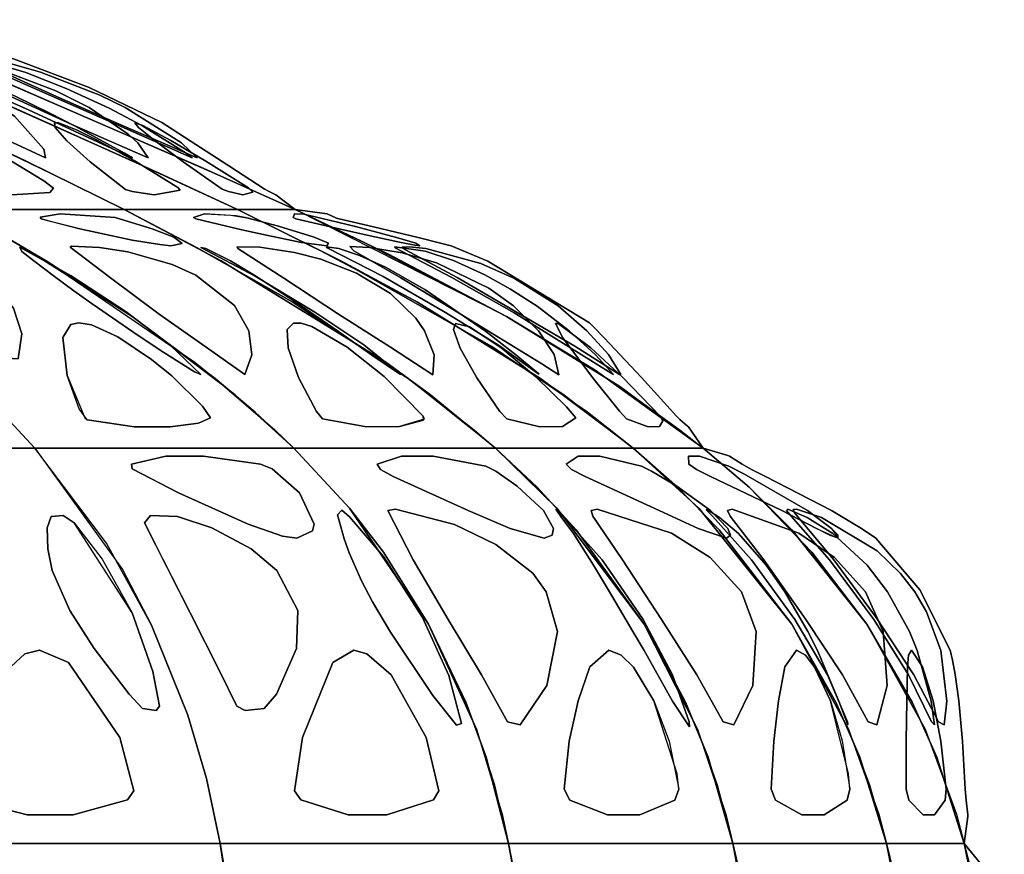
# Model space of a CAD drawing. Header units: centimetres. Extents: x -23.7 to 23.7, y -29.6 to 29.6.
# Tile 32 of 32: x 14.4 to 23.2, y 16.5 to 24. Entities that reach past the tile are written whole.
import ezdxf

# ---------------------------------------------------------------- set-up
doc = ezdxf.new("R2010")
doc.units = ezdxf.units.CM
doc.layers.get('0').update_dxf_attribs({"true_color": 0x5890e1})

msp = doc.modelspace()

# ---------------------------------------------------------------- linework, layer by layer
at = {"color": 121, "true_color": 0xa6e5e5}
for points in [[(14.9901, 22.2807, 0), (14.251, 22.2807, 0), (13.8815, 22.2807, 0), (11.3023, 23.6544, 0), (10.7077, 23.9732, 0), (10.9928, 23.9732, 0), (11.5631, 23.9732, 0), (11.8483, 23.9732, 0), (12.5061, 23.6544, 0), (13.826, 23.0276, 0), (14.7043, 22.6056, 0), (15.3597, 22.2807, 0)], [(14.7043, 22.6056, 0), (13.826, 23.0276, 0), (12.5061, 23.6544, 0), (11.8483, 23.9732, 0), (11.5631, 23.9732, 0), (10.9928, 23.9732, 0), (10.7077, 23.9732, 0), (11.3023, 23.6544, 0), (13.8815, 22.2807, 0), (14.251, 22.2807, 0), (14.9901, 22.2807, 0), (15.3597, 22.2807, 0)], [(14.4851, 22.712, 0), (12.5061, 23.6544, 0), (11.8483, 23.9732, 0), (12.0433, 23.9732, 0), (12.4334, 23.9732, 0), (12.6284, 23.9732, 0), (13.3296, 23.6544, 0), (14.7363, 23.0276, 0), (15.6724, 22.6056, 0), (16.3709, 22.2807, 0), (16.1181, 22.2807, 0), (15.5493, 22.2807, 0), (15.3597, 22.2807, 0)], [(12.4334, 23.9732, 0), (12.0433, 23.9732, 0), (11.8483, 23.9732, 0), (12.5061, 23.6544, 0), (14.4851, 22.712, 0), (15.3597, 22.2807, 0), (15.5493, 22.2807, 0), (16.1181, 22.2807, 0), (16.3709, 22.2807, 0), (15.6724, 22.6056, 0), (14.7363, 23.0276, 0), (13.3296, 23.6544, 0), (12.6284, 23.9732, 0)], [(16.0435, 22.6589, 0), (13.8684, 23.6019, 0), (13.0245, 23.9732, 0), (12.9255, 23.9732, 0), (12.7275, 23.9732, 0), (12.6284, 23.9732, 0), (13.3296, 23.6544, 0), (14.2673, 23.2362, 0), (15.4388, 22.712, 0), (16.3709, 22.2807, 0), (16.4671, 22.2807, 0), (16.788, 22.2807, 0), (16.8843, 22.2807, 0)], [(13.8684, 23.6019, 0), (16.0435, 22.6589, 0), (16.8843, 22.2807, 0), (16.788, 22.2807, 0), (16.4671, 22.2807, 0), (16.3709, 22.2807, 0), (15.4388, 22.712, 0), (13.3296, 23.6544, 0), (12.6284, 23.9732, 0), (12.7275, 23.9732, 0), (12.9255, 23.9732, 0), (13.0245, 23.9732, 0)], [(13.0245, 23.9732, 0), (13.0245, 23.9732, 0), (13.0245, 23.9732, 0), (13.2569, 23.9274, 0), (13.3209, 23.9012, 0), (13.3626, 23.8865, 0), (13.7596, 23.782, 0), (14.0844, 23.6993, 0), (14.2952, 23.6459, 0), (14.3743, 23.6255, 0), (15.0479, 23.3683, 0), (15.6976, 23.0555, 0), (15.7375, 23.0303, 0), (15.9485, 22.8946, 0), (16.2346, 22.7082, 0), (16.6078, 22.4666, 0), (16.6526, 22.4424, 0), (16.7135, 22.4111, 0), (16.8843, 22.2807, 0), (16.8843, 22.2807, 0), (16.8843, 22.2807, 0), (16.1639, 22.6056, 0), (14.7147, 23.2362, 0)], [(14.8357, 23.1841, 0), (16.1639, 22.6056, 0), (16.8843, 22.2807, 0), (16.8843, 22.2807, 0), (16.8843, 22.2807, 0), (16.7135, 22.4111, 0), (16.6526, 22.4424, 0), (16.6078, 22.4666, 0), (16.2346, 22.7082, 0), (15.9485, 22.8946, 0), (15.7375, 23.0303, 0), (15.6976, 23.0555, 0), (15.0479, 23.3683, 0), (14.3743, 23.6255, 0), (14.2952, 23.6459, 0), (14.0844, 23.6993, 0), (13.6914, 23.7998, 0), (13.3626, 23.8865, 0), (13.3209, 23.9012, 0), (13.2569, 23.9274, 0), (13.0245, 23.9732, 0), (13.0245, 23.9732, 0), (13.0245, 23.9732, 0), (13.5063, 23.7599, 0)], [(12.8232, 23.6445, 0), (13.5188, 23.2836, 0), (14.0231, 23.0372, 0), (14.6588, 22.7424, 0), (14.6451, 22.8182, 0), (14.3815, 23.1132, 0), (14.1361, 23.27, 0), (13.5524, 23.5107, 0), (13.2711, 23.5864, 0), (12.8155, 23.6582, 0)], [(13.5524, 23.5107, 0), (14.1361, 23.27, 0), (14.3815, 23.1132, 0), (14.6451, 22.8182, 0), (14.6588, 22.7424, 0), (14.0231, 23.0372, 0), (13.5188, 23.2836, 0), (12.8232, 23.6445, 0), (12.8155, 23.6582, 0), (13.2711, 23.5864, 0)], [(15.412, 22.7516, 0), (14.5061, 23.1693, 0), (13.4169, 23.6523, 0), (13.5392, 23.6262, 0), (13.7694, 23.552, 0), (14.1094, 23.4168, 0), (14.3949, 23.2881, 0), (14.6974, 23.1411, 0), (14.9223, 23.0253, 0), (15.3637, 22.783, 0), (15.4342, 22.7416, 0)], [(14.0151, 23.4567, 0), (13.5392, 23.6262, 0), (13.4169, 23.6523, 0), (14.5061, 23.1693, 0), (15.412, 22.7516, 0), (15.4342, 22.7416, 0), (15.3637, 22.783, 0), (14.9223, 23.0253, 0), (14.6974, 23.1411, 0), (14.3949, 23.2881, 0)], [(15.0472, 23.1914, 0), (15.397, 22.9521, 0), (15.4813, 22.874, 0), (15.5731, 22.7403, 0), (14.8924, 23.0397, 0), (14.3551, 23.2846, 0), (13.5851, 23.655, 0), (13.7389, 23.6402, 0), (14.0371, 23.5813, 0), (14.313, 23.5047, 0), (14.7517, 23.3396, 0)], [(15.397, 22.9521, 0), (15.0472, 23.1914, 0), (14.7517, 23.3396, 0), (14.313, 23.5047, 0), (14.0371, 23.5813, 0), (13.7389, 23.6402, 0), (13.5851, 23.655, 0), (14.3551, 23.2846, 0), (14.8924, 23.0397, 0), (15.5731, 22.7403, 0), (15.4813, 22.874, 0)], [(14.8447, 23.3611, 0), (14.4836, 23.5018, 0), (14.0887, 23.6193, 0), (13.8925, 23.653, 0), (14.7107, 23.2934, 0), (15.2657, 23.0498, 0), (15.9683, 22.7413, 0), (15.9133, 22.784, 0), (15.5195, 23.0286, 0), (15.2264, 23.1843, 0)], [(14.4836, 23.5018, 0), (14.8447, 23.3611, 0), (15.2264, 23.1843, 0), (15.5195, 23.0286, 0), (15.9133, 22.7839, 0), (15.9683, 22.7413, 0), (15.2657, 23.0498, 0), (14.7107, 23.2934, 0), (13.8925, 23.653, 0), (14.0887, 23.6193, 0)], [(15.872, 22.8743, 0), (15.3691, 23.1889, 0), (15.144, 23.299, 0), (14.614, 23.5054, 0), (14.322, 23.5891, 0), (13.9491, 23.6538, 0), (14.7566, 23.2882, 0), (15.3104, 23.0444, 0), (16.0114, 22.7413, 0)], [(16.0114, 22.7413, 0), (15.3104, 23.0444, 0), (14.7566, 23.2882, 0), (13.9491, 23.6538, 0), (14.322, 23.5891, 0), (14.614, 23.5054, 0), (15.144, 23.299, 0), (15.3691, 23.1889, 0), (15.872, 22.8743, 0)], [(14.3585, 22.4114, 0), (14.698, 22.4337, 0), (14.7311, 22.4722, 0), (14.6431, 22.5366, 0), (14.3422, 22.7215, 0), (13.878, 22.9658, 0), (13.6819, 23.0422, 0), (13.603, 23.0566, 0), (13.5544, 23.0135, 0), (13.6128, 22.8938, 0), (13.7688, 22.7043, 0), (14.0432, 22.4538, 0)], [(14.698, 22.4337, 0), (14.3585, 22.4114, 0), (14.0432, 22.4538, 0), (13.7688, 22.7043, 0), (13.6128, 22.8938, 0), (13.5544, 23.0135, 0), (13.603, 23.0566, 0), (13.6819, 23.0422, 0), (13.878, 22.9658, 0), (14.3422, 22.7215, 0), (14.6431, 22.5366, 0), (14.7311, 22.4722, 0)], [(15.6272, 22.4119, 0), (15.8605, 22.4536, 0), (15.8385, 22.4762, 0), (15.4506, 22.7165, 0), (15.1209, 22.9006, 0), (14.9426, 22.9897, 0), (14.7775, 23.053, 0), (14.7401, 23.0531, 0), (14.7449, 23.0127, 0), (14.849, 22.8932, 0), (15.0559, 22.7045, 0), (15.3728, 22.458, 0), (15.4329, 22.4417, 0)], [(15.8605, 22.4536, 0), (15.6272, 22.4119, 0), (15.4329, 22.4417, 0), (15.3728, 22.458, 0), (15.0559, 22.7045, 0), (14.849, 22.8932, 0), (14.7449, 23.0127, 0), (14.7401, 23.0531, 0), (14.7775, 23.053, 0), (14.9426, 22.9897, 0), (15.1209, 22.9006, 0), (15.4506, 22.7165, 0), (15.8385, 22.4762, 0)], [(16.5088, 22.4345, 0), (16.4192, 22.4122, 0), (16.2911, 22.4422, 0), (16.2353, 22.4631, 0), (15.8867, 22.7058, 0), (15.6359, 22.8935, 0), (15.4897, 23.0124, 0), (15.455, 23.0527, 0), (15.5272, 23.0306, 0), (15.7759, 22.8967, 0), (16.088, 22.7119, 0), (16.4704, 22.4736, 0)], [(16.4192, 22.4122, 0), (16.5088, 22.4345, 0), (16.4704, 22.4736, 0), (16.088, 22.7119, 0), (15.7759, 22.8967, 0), (15.5272, 23.0306, 0), (15.455, 23.0527, 0), (15.4897, 23.0124, 0), (15.6359, 22.8935, 0), (15.8867, 22.7058, 0), (16.2353, 22.4631, 0), (16.2911, 22.4422, 0)], [(10.8018, 21.3271, 0), (11.3203, 20.7757, 0), (11.6918, 20.3156, 0), (11.8116, 20.1519, 0), (12.4997, 20.1519, 0), (13.876, 20.1519, 0), (14.5642, 20.1519, 0), (14.2662, 20.474, 0), (13.9585, 20.7757, 0), (12.824, 21.7033, 0), (11.9811, 22.2807, 0), (11.4149, 22.2807, 0), (10.2825, 22.2807, 0), (9.7163, 22.2807, 0), (10.128, 21.9403, 0)], [(11.446, 20.6272, 0), (10.8018, 21.3271, 0), (10.128, 21.9403, 0), (9.7163, 22.2807, 0), (10.2825, 22.2807, 0), (11.4149, 22.2807, 0), (11.9811, 22.2807, 0), (12.824, 21.7033, 0), (13.9585, 20.7757, 0), (14.2662, 20.474, 0), (14.5642, 20.1519, 0), (13.876, 20.1519, 0), (12.3277, 20.1519, 0), (11.8116, 20.1519, 0)], [(15.4317, 21.3271, 0), (16.1722, 20.7757, 0), (16.7027, 20.3156, 0), (16.8738, 20.1519, 0), (16.2964, 20.1519, 0), (15.1416, 20.1519, 0), (14.5642, 20.1519, 0), (14.2662, 20.474, 0), (13.9585, 20.7757, 0), (12.824, 21.7033, 0), (11.9811, 22.2807, 0), (12.4562, 22.2807, 0), (13.4064, 22.2807, 0), (13.8815, 22.2807, 0), (14.4694, 21.9403, 0)], [(16.3518, 20.6272, 0), (15.4317, 21.3271, 0), (14.4694, 21.9403, 0), (13.8815, 22.2807, 0), (13.4064, 22.2807, 0), (12.4562, 22.2807, 0), (11.9811, 22.2807, 0), (12.824, 21.7033, 0), (13.9585, 20.7757, 0), (14.2662, 20.474, 0), (14.5642, 20.1519, 0), (15.1416, 20.1519, 0), (16.4408, 20.1519, 0), (16.8738, 20.1519, 0)], [(18.2213, 20.1519, 0), (17.323, 20.1519, 0), (17.2107, 20.1519, 0), (16.8738, 20.1519, 0), (16.5287, 20.474, 0), (16.1722, 20.7757, 0), (15.4317, 21.3271, 0), (14.6641, 21.823, 0), (13.8815, 22.2807, 0), (14.251, 22.2807, 0), (14.9901, 22.2807, 0), (15.3597, 22.2807, 0), (16.0102, 21.9403, 0), (16.8648, 21.4556, 0), (17.8942, 20.7757, 0), (18.4811, 20.3156, 0), (18.6705, 20.1519, 0)], [(17.2107, 20.1519, 0), (18.3336, 20.1519, 0), (18.6705, 20.1519, 0), (17.8942, 20.7757, 0), (16.8648, 21.4556, 0), (16.0102, 21.9403, 0), (15.3597, 22.2807, 0), (14.9901, 22.2807, 0), (14.251, 22.2807, 0), (13.8815, 22.2807, 0), (14.6641, 21.823, 0), (15.9903, 20.9197, 0), (16.3518, 20.6272, 0), (16.8738, 20.1519, 0)], [(15.8769, 21.979, 0), (15.802, 22.0333, 0), (15.6103, 22.1094, 0), (15.2806, 22.2095, 0), (14.789, 22.2424, 0), (14.61, 22.2113, 0), (14.6198, 22.199, 0), (14.9664, 22.1096, 0), (15.4314, 22.0086, 0), (15.6771, 21.9681, 0), (15.7752, 21.9583, 0)], [(15.802, 22.0333, 0), (15.8769, 21.979, 0), (15.7752, 21.9583, 0), (15.6771, 21.9681, 0), (15.4314, 22.0086, 0), (14.9664, 22.1096, 0), (14.7155, 22.1703, 0), (14.6198, 22.199, 0), (14.61, 22.2113, 0), (14.789, 22.2424, 0), (15.2806, 22.2095, 0), (15.6103, 22.1094, 0)], [(19.669, 20.1519, 0), (18.9777, 20.1519, 0), (18.6705, 20.1519, 0), (18.0928, 20.6272, 0), (17.6929, 20.9197, 0), (16.2256, 21.823, 0), (15.3597, 22.2807, 0), (15.6125, 22.2807, 0), (16.1181, 22.2807, 0), (16.3709, 22.2807, 0), (17.0642, 21.9403, 0), (17.975, 21.4556, 0), (19.0721, 20.7757, 0), (19.6977, 20.3156, 0), (19.8994, 20.1519, 0)], [(19.0721, 20.7757, 0), (17.975, 21.4556, 0), (17.2938, 21.823, 0), (16.3709, 22.2807, 0), (16.1181, 22.2807, 0), (15.6125, 22.2807, 0), (15.3597, 22.2807, 0), (16.2256, 21.823, 0), (17.6929, 20.9197, 0), (18.0928, 20.6272, 0), (18.6705, 20.1519, 0), (18.9009, 20.1519, 0), (19.669, 20.1519, 0), (19.8994, 20.1519, 0)], [(17.1825, 21.9794, 0), (17.0556, 22.0333, 0), (16.7361, 22.1313, 0), (16.4532, 22.2058, 0), (16.3596, 22.224, 0), (16.0768, 22.2416, 0), (15.9791, 22.2099, 0), (15.9982, 22.198, 0), (16.4096, 22.0987, 0), (16.6702, 22.042, 0), (16.9433, 21.9882, 0), (17.1681, 21.9578, 0)], [(17.0556, 22.0333, 0), (17.1825, 21.9794, 0), (17.1681, 21.9578, 0), (16.9433, 21.9882, 0), (16.6702, 22.042, 0), (16.4096, 22.0987, 0), (15.9982, 22.198, 0), (15.9791, 22.2099, 0), (16.0768, 22.2416, 0), (16.3122, 22.231, 0), (16.4532, 22.2058, 0), (16.7361, 22.1313, 0)], [(20.4064, 20.1519, 0), (20.0554, 20.1519, 0), (19.8994, 20.1519, 0), (19.4924, 20.474, 0), (18.6403, 21.0594, 0), (17.2938, 21.823, 0), (16.3709, 22.2807, 0), (16.4992, 22.2807, 0), (16.7559, 22.2807, 0), (16.8843, 22.2807, 0), (17.7178, 21.882, 0), (18.7695, 21.3271, 0), (19.7797, 20.7021, 0), (20.3153, 20.3156, 0), (20.5234, 20.1519, 0)], [(20.0164, 20.1519, 0), (20.4064, 20.1519, 0), (20.5234, 20.1519, 0), (19.7797, 20.7021, 0), (18.7695, 21.3271, 0), (17.7178, 21.882, 0), (16.8843, 22.2807, 0), (16.7559, 22.2807, 0), (16.4992, 22.2807, 0), (16.3709, 22.2807, 0), (17.2938, 21.823, 0), (18.6403, 21.0594, 0), (19.2838, 20.6272, 0), (19.8994, 20.1519, 0)], [(17.4226, 22.1293, 0), (17.7889, 22.0328, 0), (17.9628, 21.9795, 0), (17.9973, 21.9582, 0), (17.9521, 21.9637, 0), (17.8165, 21.9897, 0), (17.5529, 22.0462, 0), (17.2891, 22.1049, 0), (16.8928, 22.1978, 0), (16.8665, 22.2089, 0), (16.8797, 22.241, 0), (16.9613, 22.2392, 0), (17.1257, 22.2017, 0)], [(16.8797, 22.241, 0), (16.8665, 22.2089, 0), (16.8928, 22.1978, 0), (17.2891, 22.1049, 0), (17.5529, 22.0462, 0), (17.8165, 21.9897, 0), (17.9521, 21.9637, 0), (17.9973, 21.9582, 0), (17.9628, 21.9795, 0), (17.7889, 22.0328, 0), (17.4226, 22.1293, 0), (17.1257, 22.2017, 0), (16.9613, 22.2392, 0)], [(17.4805, 21.9982, 0), (18.7695, 21.3271, 0), (19.5598, 20.8483, 0), (20.5234, 20.1519, 0), (20.5234, 20.1519, 0), (20.5234, 20.1519, 0), (20.3927, 20.342, 0), (20.3841, 20.3488, 0), (20.3158, 20.4078, 0), (20.2862, 20.4382, 0), (19.974, 20.784, 0), (19.6417, 21.1371, 0), (19.5448, 21.2348, 0), (19.5096, 21.2694, 0), (18.605, 21.8216, 0), (18.2765, 21.9583, 0), (18.1947, 21.9792, 0), (17.9809, 22.0317, 0), (17.5848, 22.1259, 0), (17.2768, 22.198, 0), (17.2548, 22.2047, 0), (17.1719, 22.2425, 0), (16.8843, 22.2807, 0), (16.8843, 22.2807, 0), (16.8843, 22.2807, 0)], [(17.1719, 22.2425, 0), (17.2548, 22.2047, 0), (17.2768, 22.198, 0), (17.5848, 22.1259, 0), (17.9809, 22.0317, 0), (18.1947, 21.9792, 0), (18.2765, 21.9583, 0), (18.605, 21.8216, 0), (19.5096, 21.2694, 0), (19.5448, 21.2348, 0), (19.6417, 21.1371, 0), (19.974, 20.784, 0), (20.2862, 20.4382, 0), (20.3158, 20.4078, 0), (20.3841, 20.3488, 0), (20.3927, 20.342, 0), (20.5234, 20.1519, 0), (20.5234, 20.1519, 0), (20.5234, 20.1519, 0), (19.5598, 20.8483, 0), (18.7695, 21.3271, 0), (16.8843, 22.2807, 0), (16.8843, 22.2807, 0), (16.8843, 22.2807, 0)], [(16.4719, 21.1991, 0), (16.3439, 21.424, 0), (15.9988, 21.6941, 0), (15.7875, 21.79, 0), (15.393, 21.9034, 0), (15.1402, 21.9425, 0), (14.8915, 21.9544, 0), (14.8793, 21.9446, 0), (15.238, 21.6716, 0), (15.6712, 21.3492, 0), (16.0921, 21.0528, 0), (16.4359, 20.8094, 0), (16.4993, 20.9845, 0)], [(16.3439, 21.424, 0), (16.4719, 21.1991, 0), (16.4993, 20.9845, 0), (16.4359, 20.8094, 0), (16.0921, 21.0528, 0), (15.6712, 21.3492, 0), (15.238, 21.6716, 0), (14.8793, 21.9446, 0), (14.8915, 21.9544, 0), (15.1402, 21.9425, 0), (15.393, 21.9034, 0), (15.7875, 21.79, 0), (15.9988, 21.6941, 0)], [(14.2162, 21.5843, 0), (13.9761, 21.7396, 0), (13.4676, 21.9018, 0), (13.2084, 21.9134, 0), (13.1395, 21.8913, 0), (13.5681, 21.518, 0), (13.8317, 21.283, 0), (14.2099, 20.9613, 0), (14.4162, 20.951, 0), (14.4469, 21.1733, 0), (14.373, 21.4, 0)], [(13.9761, 21.7396, 0), (14.2162, 21.5843, 0), (14.373, 21.4, 0), (14.4469, 21.1733, 0), (14.4162, 20.951, 0), (14.2099, 20.9613, 0), (13.8317, 21.283, 0), (13.5681, 21.518, 0), (13.1395, 21.8913, 0), (13.2084, 21.9134, 0), (13.4676, 21.9018, 0)], [(14.8872, 21.6909, 0), (15.3779, 21.3696, 0), (15.7738, 21.069, 0), (16.043, 20.8102, 0), (15.9884, 20.8347, 0), (15.7143, 21.0054, 0), (15.486, 21.157, 0), (15.0739, 21.4405, 0), (14.9124, 21.555, 0), (14.7265, 21.6913, 0), (14.5538, 21.8231, 0), (14.4478, 21.9071, 0), (14.4291, 21.9447, 0)], [(15.7738, 21.069, 0), (15.3779, 21.3696, 0), (14.8872, 21.6909, 0), (14.4291, 21.9447, 0), (14.4478, 21.9071, 0), (14.5538, 21.8231, 0), (14.7265, 21.6913, 0), (14.9124, 21.555, 0), (15.0739, 21.4405, 0), (15.486, 21.157, 0), (15.7143, 21.0054, 0), (15.9884, 20.8347, 0), (16.043, 20.8102, 0)], [(17.0601, 21.3669, 0), (16.5293, 21.6872, 0), (16.0444, 21.9417, 0), (16.0902, 21.9323, 0), (16.309, 21.8236, 0), (16.5256, 21.6934, 0), (16.8818, 21.4613, 0), (17.2728, 21.1925, 0), (17.5696, 20.9828, 0), (17.8249, 20.8086, 0), (17.8221, 20.8141, 0), (17.4971, 21.0737, 0)], [(16.5293, 21.6872, 0), (17.0601, 21.3669, 0), (17.4971, 21.0737, 0), (17.8221, 20.8141, 0), (17.8249, 20.8086, 0), (17.5696, 20.9828, 0), (17.2728, 21.1925, 0), (16.8818, 21.4613, 0), (16.5256, 21.6934, 0), (16.309, 21.8236, 0), (16.0902, 21.9323, 0), (16.0444, 21.9417, 0)], [(17.2731, 21.3483, 0), (17.7357, 21.0539, 0), (18.1119, 20.8072, 0), (18.1238, 20.9865, 0), (18.0384, 21.2005, 0), (17.9616, 21.3125, 0), (17.7342, 21.532, 0), (17.4313, 21.714, 0), (17.1141, 21.8374, 0), (16.8783, 21.8987, 0), (16.5709, 21.9452, 0), (16.3696, 21.9487, 0), (16.3734, 21.9345, 0), (16.7842, 21.6697, 0)], [(17.7357, 21.0539, 0), (17.2731, 21.3483, 0), (16.7842, 21.6697, 0), (16.3734, 21.9345, 0), (16.3696, 21.9487, 0), (16.5709, 21.9452, 0), (16.8783, 21.8987, 0), (17.1141, 21.8374, 0), (17.4313, 21.714, 0), (17.7342, 21.532, 0), (17.9616, 21.3125, 0), (18.0384, 21.2005, 0), (18.1238, 20.9865, 0), (18.1119, 20.8072, 0)], [(17.6709, 21.6826, 0), (18.2257, 21.3631, 0), (18.6975, 21.0707, 0), (19.0597, 20.8137, 0), (19.0586, 20.8158, 0), (18.8531, 20.9845, 0), (18.5831, 21.1956, 0), (18.0425, 21.5668, 0), (17.6921, 21.7655, 0), (17.4589, 21.8715, 0), (17.2736, 21.9325, 0), (17.1642, 21.949, 0), (17.1715, 21.9394, 0)], [(18.2257, 21.3631, 0), (17.6709, 21.6826, 0), (17.1715, 21.9394, 0), (17.1642, 21.949, 0), (17.2736, 21.9325, 0), (17.4589, 21.8715, 0), (17.6921, 21.7655, 0), (18.0425, 21.5668, 0), (18.5831, 21.1956, 0), (18.8531, 20.9845, 0), (19.0586, 20.8158, 0), (19.0597, 20.8137, 0), (18.6975, 21.0707, 0)], [(19.0539, 21.2003, 0), (18.832, 21.4229, 0), (18.6133, 21.5806, 0), (18.1459, 21.8055, 0), (17.8387, 21.8952, 0), (17.547, 21.9434, 0), (17.3721, 21.9504, 0), (17.4073, 21.9111, 0), (17.8265, 21.6704, 0), (18.3558, 21.3501, 0), (19.0842, 20.9057, 0), (19.2376, 20.8083, 0), (19.1938, 20.9871, 0)], [(18.832, 21.4229, 0), (19.0539, 21.2003, 0), (19.1938, 20.9871, 0), (19.2376, 20.8083, 0), (19.0842, 20.9057, 0), (18.3558, 21.3501, 0), (17.8265, 21.6704, 0), (17.4073, 21.9111, 0), (17.3721, 21.9504, 0), (17.547, 21.9434, 0), (17.8387, 21.8952, 0), (18.1459, 21.8055, 0), (18.6133, 21.5806, 0)], [(19.6798, 20.838, 0), (18.8398, 21.3585, 0), (18.2775, 21.6776, 0), (17.7757, 21.9384, 0), (17.7754, 21.9495, 0), (18.0447, 21.9081, 0), (18.2976, 21.8255, 0), (18.5778, 21.6991, 0), (18.807, 21.5715, 0), (19.0423, 21.4184, 0), (19.3284, 21.1988, 0), (19.563, 20.9862, 0), (19.7256, 20.8087, 0)], [(18.8398, 21.3585, 0), (19.6798, 20.838, 0), (19.7256, 20.8087, 0), (19.563, 20.9862, 0), (19.3284, 21.1988, 0), (19.0423, 21.4184, 0), (18.807, 21.5715, 0), (18.5778, 21.6991, 0), (18.2976, 21.8255, 0), (18.0447, 21.9081, 0), (17.7754, 21.9495, 0), (17.7757, 21.9384, 0), (18.2775, 21.6776, 0)], [(18.05, 21.9339, 0), (18.5399, 21.801, 0), (18.8402, 21.6657, 0), (19.2297, 21.421, 0), (19.4875, 21.2002, 0), (19.6782, 20.9869, 0), (19.7888, 20.8101, 0), (19.7789, 20.8101, 0), (19.3807, 21.0621, 0), (18.3298, 21.6733, 0), (17.8696, 21.9204, 0), (17.8363, 21.9465, 0), (17.9022, 21.9485, 0)], [(18.5399, 21.801, 0), (18.05, 21.9339, 0), (17.9021, 21.9485, 0), (17.8363, 21.9465, 0), (17.8696, 21.9204, 0), (18.3298, 21.6733, 0), (19.3807, 21.0621, 0), (19.7789, 20.8101, 0), (19.7888, 20.8101, 0), (19.6782, 20.9869, 0), (19.4875, 21.2002, 0), (19.2297, 21.421, 0), (18.8402, 21.6657, 0)], [(15.7719, 20.343, 0), (15.4539, 20.3428, 0), (15.0304, 20.4061, 0), (14.9593, 20.5046, 0), (14.8509, 20.8011, 0), (14.8138, 21.1385, 0), (14.8861, 21.2562, 0), (14.9553, 21.271, 0), (15.0692, 21.2513, 0), (15.3048, 21.1452, 0), (15.6041, 20.9449, 0), (15.7861, 20.7967, 0), (16.0602, 20.5288, 0), (16.1304, 20.4221, 0), (16.0235, 20.3752, 0)], [(15.7719, 20.343, 0), (16.0235, 20.3752, 0), (16.1304, 20.4221, 0), (16.0602, 20.5288, 0), (15.7861, 20.7967, 0), (15.6041, 20.9449, 0), (15.3048, 21.1452, 0), (15.0692, 21.2513, 0), (14.9553, 21.271, 0), (14.8861, 21.2562, 0), (14.8138, 21.1385, 0), (14.8509, 20.8011, 0), (15.0103, 20.4226, 0), (15.0304, 20.4061, 0), (15.4539, 20.3428, 0)], [(17.1304, 20.4147, 0), (17.5214, 20.3433, 0), (17.8162, 20.3462, 0), (18.0306, 20.4037, 0), (18.0272, 20.4392, 0), (17.678, 20.7931, 0), (17.3485, 21.0535, 0), (17.0335, 21.2367, 0), (16.9398, 21.2662, 0), (16.8698, 21.2663, 0), (16.8145, 21.2111, 0), (16.8227, 21.0468, 0), (16.9158, 20.7817, 0), (17.0762, 20.479, 0)], [(17.5214, 20.3433, 0), (17.1304, 20.4147, 0), (17.0762, 20.479, 0), (16.9158, 20.7817, 0), (16.8227, 21.0468, 0), (16.8145, 21.2111, 0), (16.8698, 21.2663, 0), (16.9398, 21.2662, 0), (17.0335, 21.2367, 0), (17.3485, 21.0535, 0), (17.678, 20.7931, 0), (18.0272, 20.4392, 0), (18.0351, 20.4117, 0), (17.8162, 20.3462, 0)], [(18.2965, 21.2103, 0), (18.3575, 21.0461, 0), (18.5068, 20.7816, 0), (18.7108, 20.4802, 0), (18.7731, 20.4133, 0), (19.0677, 20.3436, 0), (19.2685, 20.3465, 0), (19.3882, 20.4232, 0), (19.3045, 20.523, 0), (19.0307, 20.7896, 0), (18.7204, 21.0504, 0), (18.4398, 21.2356, 0), (18.315, 21.2658, 0)], [(18.3575, 21.0461, 0), (18.2965, 21.2103, 0), (18.315, 21.2658, 0), (18.4398, 21.2356, 0), (18.7204, 21.0504, 0), (19.0307, 20.7896, 0), (19.3045, 20.523, 0), (19.3882, 20.4232, 0), (19.2685, 20.3465, 0), (19.0677, 20.3436, 0), (18.7731, 20.4133, 0), (18.7108, 20.4802, 0), (18.5068, 20.7816, 0)], [(20.0336, 20.3437, 0), (19.8416, 20.4147, 0), (19.7778, 20.4823, 0), (19.537, 20.7824, 0), (19.2721, 21.1361, 0), (19.2055, 21.2654, 0), (19.2304, 21.2654, 0), (19.5216, 21.0482, 0), (19.8038, 20.7864, 0), (20.1423, 20.4342, 0), (20.1653, 20.3978, 0), (20.134, 20.3466, 0)], [(19.8416, 20.4147, 0), (20.0336, 20.3437, 0), (20.134, 20.3466, 0), (20.1653, 20.3978, 0), (20.1423, 20.4342, 0), (19.8038, 20.7864, 0), (19.5216, 21.0482, 0), (19.2304, 21.2654, 0), (19.2055, 21.2654, 0), (19.2721, 21.1361, 0), (19.537, 20.7824, 0), (19.7778, 20.4823, 0)], [(15.9292, 17.7715, 0), (15.6051, 18.5748, 0), (15.2034, 19.3061, 0), (14.5642, 20.1519, 0), (13.876, 20.1519, 0), (13.1879, 20.1519, 0), (12.4997, 20.1519, 0), (12.1557, 20.1519, 0), (11.8116, 20.1519, 0), (12.1593, 19.6191, 0), (12.3704, 19.2261, 0), (12.6519, 18.5854, 0), (12.9519, 17.6471, 0), (13.1126, 16.8902, 0), (13.1527, 16.6293, 0), (13.86, 16.6293, 0), (15.5102, 16.6293, 0), (16.2175, 16.6293, 0), (16.095, 17.2079, 0)], [(15.5102, 16.6293, 0), (13.86, 16.6293, 0), (13.1527, 16.6293, 0), (13.0119, 17.3994, 0), (12.8856, 17.8898, 0), (12.6519, 18.5854, 0), (12.3704, 19.2261, 0), (12.1593, 19.6191, 0), (11.8116, 20.1519, 0), (12.3277, 20.1519, 0), (13.1879, 20.1519, 0), (13.876, 20.1519, 0), (14.5642, 20.1519, 0), (15.3452, 19.071, 0), (15.6051, 18.5748, 0), (15.9292, 17.7715, 0), (16.095, 17.2079, 0), (16.2175, 16.6293, 0)], [(15.9292, 17.7715, 0), (15.6051, 18.5748, 0), (15.2034, 19.3061, 0), (14.5642, 20.1519, 0), (15.1416, 20.1519, 0), (15.719, 20.1519, 0), (16.2964, 20.1519, 0), (16.5851, 20.1519, 0), (16.8738, 20.1519, 0), (17.3703, 19.6191, 0), (17.672, 19.2261, 0), (18.0739, 18.5854, 0), (18.5023, 17.6471, 0), (18.7318, 16.8902, 0), (18.7892, 16.6293, 0), (18.1957, 16.6293, 0), (16.811, 16.6293, 0), (16.2175, 16.6293, 0), (16.095, 17.2079, 0)], [(16.811, 16.6293, 0), (18.1957, 16.6293, 0), (18.7892, 16.6293, 0), (18.5881, 17.3994, 0), (18.4077, 17.8898, 0), (18.0739, 18.5854, 0), (17.672, 19.2261, 0), (17.3703, 19.6191, 0), (16.8738, 20.1519, 0), (16.4408, 20.1519, 0), (15.719, 20.1519, 0), (15.1416, 20.1519, 0), (14.5642, 20.1519, 0), (15.3452, 19.071, 0), (15.6051, 18.5748, 0), (15.9292, 17.7715, 0), (16.095, 17.2079, 0), (16.2175, 16.6293, 0)], [(19.2893, 16.6293, 0), (19.7894, 16.6293, 0), (20.4145, 16.6293, 0), (20.7895, 16.6293, 0), (20.5671, 17.3994, 0), (20.3675, 17.8898, 0), (19.9982, 18.5854, 0), (19.3901, 19.4262, 0), (19.0428, 19.8046, 0), (18.6705, 20.1519, 0), (18.4459, 20.1519, 0), (17.7721, 20.1519, 0), (17.323, 20.1519, 0), (16.8738, 20.1519, 0), (17.3703, 19.6191, 0), (18.0739, 18.5854, 0), (18.4077, 17.8898, 0), (18.5881, 17.3994, 0), (18.7892, 16.6293, 0)], [(20.4722, 17.6471, 0), (20.7261, 16.8902, 0), (20.7895, 16.6293, 0), (20.4145, 16.6293, 0), (19.7894, 16.6293, 0), (19.2893, 16.6293, 0), (18.7892, 16.6293, 0), (18.6647, 17.1471, 0), (18.5023, 17.6471, 0), (18.0739, 18.5854, 0), (17.3703, 19.6191, 0), (16.8738, 20.1519, 0), (17.323, 20.1519, 0), (17.7721, 20.1519, 0), (18.4459, 20.1519, 0), (18.6705, 20.1519, 0), (19.0428, 19.8046, 0), (19.3901, 19.4262, 0), (19.9982, 18.5854, 0)], [(18.9777, 20.1519, 0), (19.2849, 20.1519, 0), (19.7458, 20.1519, 0), (19.8994, 20.1519, 0), (20.2963, 19.8046, 0), (20.6664, 19.4262, 0), (21.3145, 18.5854, 0), (21.8197, 17.6471, 0), (22.0903, 16.8902, 0), (22.1579, 16.6293, 0), (21.9013, 16.6293, 0), (21.4737, 16.6293, 0), (21.1316, 16.6293, 0), (20.7895, 16.6293, 0), (20.6519, 17.1471, 0), (20.4722, 17.6471, 0), (19.9982, 18.5854, 0), (19.2198, 19.6191, 0), (18.6705, 20.1519, 0)], [(21.1316, 16.6293, 0), (21.4737, 16.6293, 0), (21.9013, 16.6293, 0), (22.1579, 16.6293, 0), (21.9208, 17.3994, 0), (21.7081, 17.8898, 0), (21.3145, 18.5854, 0), (20.6664, 19.4262, 0), (20.2963, 19.8046, 0), (19.8994, 20.1519, 0), (19.7458, 20.1519, 0), (19.2849, 20.1519, 0), (18.9777, 20.1519, 0), (18.6705, 20.1519, 0), (19.2198, 19.6191, 0), (19.9982, 18.5854, 0), (20.3675, 17.8898, 0), (20.5671, 17.3994, 0), (20.7895, 16.6293, 0)], [(22.3316, 16.6293, 0), (22.5053, 16.6293, 0), (22.7224, 16.6293, 0), (22.8526, 16.6293, 0), (22.6081, 17.3994, 0), (22.3888, 17.8898, 0), (21.9828, 18.5854, 0), (21.3144, 19.4262, 0), (20.9327, 19.8046, 0), (20.5234, 20.1519, 0), (20.4064, 20.1519, 0), (20.2114, 20.1519, 0), (20.0554, 20.1519, 0), (19.8994, 20.1519, 0), (20.4849, 19.6191, 0), (21.3145, 18.5854, 0), (21.7081, 17.8898, 0), (21.9208, 17.3994, 0), (22.1579, 16.6293, 0)], [(21.3144, 19.4262, 0), (21.9828, 18.5854, 0), (22.5038, 17.6471, 0), (22.7829, 16.8902, 0), (22.8526, 16.6293, 0), (22.7224, 16.6293, 0), (22.5053, 16.6293, 0), (22.3316, 16.6293, 0), (22.1579, 16.6293, 0), (22.0112, 17.1471, 0), (21.8197, 17.6471, 0), (21.3145, 18.5854, 0), (20.4849, 19.6191, 0), (19.8994, 20.1519, 0), (20.0554, 20.1519, 0), (20.2114, 20.1519, 0), (20.4064, 20.1519, 0), (20.5234, 20.1519, 0), (20.9327, 19.8046, 0)], [(22.8687, 17.016, 0), (22.8837, 16.8847, 0), (22.8836, 16.8677, 0), (22.8526, 16.6293, 0), (22.8526, 16.6293, 0), (22.8526, 16.6293, 0), (22.6081, 17.3994, 0), (22.3888, 17.8898, 0), (21.9828, 18.5854, 0), (21.494, 19.2261, 0), (20.9327, 19.8046, 0), (20.5234, 20.1519, 0), (20.5234, 20.1519, 0), (20.5234, 20.1519, 0), (20.5234, 20.1519, 0), (20.5234, 20.1519, 0), (20.7438, 20.0877, 0), (20.7591, 20.0808, 0), (20.8724, 20.0109, 0), (20.9554, 19.9631, 0), (21.0793, 19.9014, 0), (21.6696, 19.596, 0), (21.9359, 19.4368, 0), (22.0638, 19.3506, 0), (22.4554, 18.8906, 0), (22.7279, 18.3512, 0), (22.7469, 18.2616, 0), (22.7701, 18.1344, 0), (22.8028, 17.9008, 0), (22.8365, 17.5416, 0), (22.8597, 17.1114, 0)], [(22.8837, 16.8847, 0), (22.8687, 17.016, 0), (22.8597, 17.1114, 0), (22.8365, 17.5416, 0), (22.8028, 17.9008, 0), (22.7701, 18.1344, 0), (22.7469, 18.2616, 0), (22.7279, 18.3512, 0), (22.4554, 18.8906, 0), (22.0638, 19.3506, 0), (21.9359, 19.4368, 0), (21.6696, 19.596, 0), (21.0793, 19.9014, 0), (20.9554, 19.9631, 0), (20.8724, 20.0109, 0), (20.7591, 20.0808, 0), (20.7438, 20.0877, 0), (20.5234, 20.1519, 0), (20.5234, 20.1519, 0), (20.5234, 20.1519, 0), (20.5234, 20.1519, 0), (20.5234, 20.1519, 0), (20.9327, 19.8046, 0), (21.494, 19.2261, 0), (21.9828, 18.5854, 0), (22.3888, 17.8898, 0), (22.6081, 17.3994, 0), (22.8526, 16.6293, 0), (22.8526, 16.6293, 0), (22.8526, 16.6293, 0), (22.8836, 16.8677, 0)], [(16.9243, 19.7545, 0), (17.0546, 19.4755, 0), (17.04, 19.4149, 0), (16.899, 19.3506, 0), (16.7713, 19.369, 0), (16.4673, 19.4757, 0), (15.844, 19.7545, 0), (15.4305, 19.9694, 0), (15.4251, 20.01, 0), (15.7335, 20.0818, 0), (16.0688, 20.0818, 0), (16.5765, 20.01, 0), (16.6816, 19.9694, 0)], [(17.0546, 19.4755, 0), (16.9243, 19.7545, 0), (16.6816, 19.9694, 0), (16.5765, 20.01, 0), (16.0688, 20.0818, 0), (15.7335, 20.0818, 0), (15.4251, 20.01, 0), (15.4305, 19.9694, 0), (15.844, 19.7545, 0), (16.4673, 19.4757, 0), (16.7713, 19.369, 0), (16.899, 19.3506, 0), (17.04, 19.4149, 0)], [(18.1175, 20.0808, 0), (17.8351, 20.0809, 0), (17.6181, 20.0109, 0), (17.6461, 19.9632, 0), (17.76, 19.9018, 0), (18.4294, 19.5965, 0), (18.8021, 19.437, 0), (19.1062, 19.3506, 0), (19.1777, 19.3761, 0), (19.188, 19.4375, 0), (19.0988, 19.5966, 0), (18.8661, 19.8135, 0), (18.6738, 19.9477, 0), (18.5857, 19.9919, 0)], [(19.188, 19.4375, 0), (19.1777, 19.3761, 0), (19.1062, 19.3506, 0), (18.8021, 19.437, 0), (18.4294, 19.5965, 0), (17.76, 19.9018, 0), (17.6461, 19.9632, 0), (17.6181, 20.0109, 0), (17.8351, 20.0809, 0), (18.1175, 20.0808, 0), (18.5857, 19.9919, 0), (18.6738, 19.9477, 0), (18.8661, 19.8135, 0), (19.0988, 19.5966, 0)], [(19.603, 20.0808, 0), (19.4098, 20.0809, 0), (19.3007, 20.0109, 0), (19.3488, 19.9631, 0), (19.4703, 19.9014, 0), (20.1306, 19.5973, 0), (20.479, 19.4374, 0), (20.7324, 19.3506, 0), (20.7687, 19.3761, 0), (20.7437, 19.4375, 0), (20.59, 19.5967, 0), (20.2881, 19.8136, 0), (20.0622, 19.9477, 0), (19.9732, 19.9919, 0)], [(19.4098, 20.0809, 0), (19.603, 20.0808, 0), (19.9732, 19.9919, 0), (20.0622, 19.9477, 0), (20.2881, 19.8136, 0), (20.59, 19.5967, 0), (20.7437, 19.4375, 0), (20.7687, 19.3761, 0), (20.7324, 19.3506, 0), (20.479, 19.4374, 0), (20.1306, 19.5973, 0), (19.4703, 19.9014, 0), (19.3488, 19.9631, 0), (19.3007, 20.0109, 0)], [(20.4926, 20.0808, 0), (20.3945, 20.0809, 0), (20.3966, 20.0109, 0), (20.4631, 19.9632, 0), (20.5878, 19.9014, 0), (21.224, 19.5961, 0), (21.5355, 19.4368, 0), (21.7284, 19.3506, 0), (21.7283, 19.376, 0), (21.669, 19.4371, 0), (21.4555, 19.5966, 0), (20.886, 19.9243, 0), (20.7535, 19.9918, 0)], [(21.7284, 19.3506, 0), (21.6569, 19.3759, 0), (21.5355, 19.4368, 0), (21.224, 19.5961, 0), (20.5878, 19.9014, 0), (20.4631, 19.9632, 0), (20.3966, 20.0109, 0), (20.3945, 20.0809, 0), (20.4926, 20.0808, 0), (20.7535, 19.9918, 0), (20.886, 19.9243, 0), (21.4555, 19.5966, 0), (21.669, 19.4371, 0)], [(18.021, 18.6423, 0), (17.6725, 19.1876, 0), (17.3696, 19.5422, 0), (17.3008, 19.6015, 0), (17.2615, 19.5578, 0), (17.3209, 19.3461, 0), (17.3678, 19.2186, 0), (17.4761, 18.9702, 0), (17.575, 18.7823, 0), (17.7365, 18.5135, 0), (18.1143, 17.9469, 0), (18.3254, 17.6833, 0), (18.3681, 17.6986, 0), (18.2543, 18.1256, 0)], [(18.2543, 18.1256, 0), (18.3681, 17.6986, 0), (18.3254, 17.6833, 0), (18.1143, 17.9469, 0), (17.7365, 18.5135, 0), (17.575, 18.7823, 0), (17.4761, 18.9702, 0), (17.3678, 19.2186, 0), (17.3209, 19.3461, 0), (17.2615, 19.5578, 0), (17.3008, 19.6015, 0), (17.3696, 19.5422, 0), (17.6725, 19.1876, 0), (18.021, 18.6423, 0)], [(19.129, 18.0377, 0), (19.2262, 18.5184, 0), (19.125, 18.8709, 0), (19.0036, 19.0373, 0), (18.676, 19.2956, 0), (18.3049, 19.4734, 0), (17.7801, 19.61, 0), (17.7132, 19.5983, 0), (17.9391, 19.159, 0), (18.2484, 18.6267, 0), (18.547, 18.1318, 0), (18.7792, 17.7123, 0), (18.8909, 17.6853, 0)], [(19.2262, 18.5184, 0), (19.129, 18.0377, 0), (18.8909, 17.6853, 0), (18.7792, 17.7123, 0), (18.547, 18.1318, 0), (18.2484, 18.6267, 0), (17.9391, 19.159, 0), (17.7132, 19.5983, 0), (17.7801, 19.61, 0), (18.3049, 19.4734, 0), (18.676, 19.2956, 0), (19.0036, 19.0373, 0), (19.125, 18.8709, 0)], [(19.3664, 19.3926, 0), (19.5462, 19.1106, 0), (19.6881, 18.8709, 0), (19.898, 18.5173, 0), (19.9966, 18.3487, 0), (20.2511, 17.8963, 0), (20.4023, 17.6684, 0), (20.3989, 17.7121, 0), (20.2499, 18.1315, 0), (19.9894, 18.6267, 0), (19.623, 19.1588, 0), (19.2357, 19.5878, 0), (19.2089, 19.6099, 0), (19.2591, 19.5363, 0)], [(19.9894, 18.6267, 0), (20.2499, 18.1315, 0), (20.3989, 17.7121, 0), (20.4023, 17.6684, 0), (20.2511, 17.8963, 0), (19.9966, 18.3487, 0), (19.898, 18.5173, 0), (19.6881, 18.8709, 0), (19.5462, 19.1106, 0), (19.3664, 19.3926, 0), (19.2591, 19.5363, 0), (19.2089, 19.6099, 0), (19.2357, 19.5878, 0), (19.623, 19.1588, 0)], [(20.467, 18.1319, 0), (20.1508, 18.6267, 0), (19.8038, 19.1589, 0), (19.5388, 19.5478, 0), (19.5238, 19.5983, 0), (19.5793, 19.61, 0), (20.2418, 19.3938, 0), (20.5854, 19.179, 0), (20.8658, 18.8709, 0), (20.9972, 18.5186, 0), (20.9662, 18.0377, 0), (20.7973, 17.6853, 0), (20.7024, 17.7124, 0)], [(20.2418, 19.3938, 0), (19.5793, 19.61, 0), (19.5238, 19.5983, 0), (19.5388, 19.5478, 0), (19.8038, 19.1589, 0), (20.1508, 18.6267, 0), (20.467, 18.1319, 0), (20.7024, 17.7124, 0), (20.7973, 17.6853, 0), (20.9662, 18.0377, 0), (20.9972, 18.5186, 0), (20.8658, 18.8709, 0), (20.5854, 19.179, 0)], [(21.0864, 19.1107, 0), (20.8401, 19.3926, 0), (20.6691, 19.5363, 0), (20.5542, 19.61, 0), (20.5571, 19.5983, 0), (20.6062, 19.5477, 0), (20.9557, 19.1588, 0), (21.3417, 18.6267, 0), (21.632, 18.1316, 0), (21.8103, 17.7122, 0), (21.8154, 17.6851, 0), (21.735, 17.8965, 0), (21.5422, 18.349, 0), (21.4568, 18.5175, 0), (21.251, 18.8709, 0)], [(21.5422, 18.349, 0), (21.735, 17.8965, 0), (21.8154, 17.6851, 0), (21.8103, 17.7122, 0), (21.632, 18.1316, 0), (21.3417, 18.6267, 0), (20.9557, 19.1588, 0), (20.6062, 19.5477, 0), (20.5571, 19.5983, 0), (20.5542, 19.61, 0), (20.6691, 19.5363, 0), (20.8401, 19.3926, 0), (21.0864, 19.1107, 0), (21.251, 18.8709, 0), (21.4568, 18.5175, 0)], [(21.765, 18.1317, 0), (21.4405, 18.6267, 0), (21.0663, 19.1589, 0), (20.7658, 19.5478, 0), (20.7409, 19.5983, 0), (20.783, 19.61, 0), (21.3755, 19.3938, 0), (21.6952, 19.1791, 0), (21.9722, 18.8709, 0), (22.1299, 18.5185, 0), (22.166, 18.0377, 0), (22.0714, 17.6853, 0), (21.9961, 17.7125, 0)], [(21.9722, 18.8709, 0), (21.6952, 19.1791, 0), (21.3755, 19.3938, 0), (20.783, 19.61, 0), (20.7409, 19.5983, 0), (20.7658, 19.5478, 0), (21.0663, 19.1589, 0), (21.4405, 18.6267, 0), (21.765, 18.1317, 0), (21.9961, 17.7125, 0), (22.0714, 17.6853, 0), (22.166, 18.0377, 0), (22.1299, 18.5185, 0)], [(22.4329, 18.349, 0), (22.5583, 17.8965, 0), (22.5882, 17.6851, 0), (22.5586, 17.7126, 0), (22.3564, 18.1318, 0), (22.0452, 18.6267, 0), (21.6513, 19.1586, 0), (21.3079, 19.5476, 0), (21.2655, 19.5983, 0), (21.2782, 19.61, 0), (21.4508, 19.5363, 0), (21.6802, 19.3926, 0), (21.9856, 19.1107, 0), (22.1677, 18.8709, 0), (22.3634, 18.5175, 0)], [(22.0452, 18.6267, 0), (22.3564, 18.1318, 0), (22.5586, 17.7126, 0), (22.5882, 17.6851, 0), (22.5583, 17.8965, 0), (22.4329, 18.349, 0), (22.3634, 18.5175, 0), (22.1677, 18.8709, 0), (21.9856, 19.1107, 0), (21.6802, 19.3926, 0), (21.4508, 19.5363, 0), (21.2782, 19.61, 0), (21.2655, 19.5983, 0), (21.3079, 19.5476, 0), (21.6513, 19.1586, 0)], [(21.5802, 19.5363, 0), (22.0765, 19.2391, 0), (22.2846, 19.0363, 0), (22.4106, 18.8709, 0), (22.514, 18.6936, 0), (22.6418, 18.3487, 0), (22.6959, 17.8962, 0), (22.6744, 17.685, 0), (22.6216, 17.7118, 0), (22.4013, 18.1316, 0), (22.0676, 18.6423, 0), (21.6886, 19.1586, 0), (21.3397, 19.5751, 0), (21.3277, 19.6058, 0), (21.3553, 19.61, 0)], [(22.0765, 19.2391, 0), (21.5802, 19.5363, 0), (21.3553, 19.61, 0), (21.3277, 19.6058, 0), (21.3397, 19.5751, 0), (21.6886, 19.1586, 0), (22.0676, 18.6423, 0), (22.4013, 18.1316, 0), (22.6216, 17.7118, 0), (22.6744, 17.685, 0), (22.6959, 17.8962, 0), (22.6418, 18.3487, 0), (22.514, 18.6936, 0), (22.4106, 18.8709, 0), (22.2846, 19.0363, 0)], [(15.432, 18.6853, 0), (15.617, 18.1629, 0), (15.6754, 17.8525, 0), (15.645, 17.8129, 0), (15.5253, 17.8335, 0), (15.4038, 17.9593, 0), (15.0938, 18.3669, 0), (14.8767, 18.7051, 0), (14.7197, 19.0623, 0), (14.6795, 19.2563, 0), (14.6742, 19.4438, 0), (14.7107, 19.5452, 0), (14.8177, 19.5514, 0), (14.9151, 19.4868, 0), (15.1647, 19.1636, 0)], [(15.617, 18.1629, 0), (15.432, 18.6853, 0), (14.9151, 19.4868, 0), (14.8177, 19.5514, 0), (14.7107, 19.5452, 0), (14.6742, 19.4438, 0), (14.6795, 19.2563, 0), (14.7197, 19.0623, 0), (14.8767, 18.7051, 0), (15.0938, 18.3669, 0), (15.4038, 17.9593, 0), (15.5253, 17.8335, 0), (15.645, 17.8129, 0), (15.6754, 17.8525, 0)], [(15.948, 18.6853, 0), (16.2135, 18.1629, 0), (16.3648, 17.8525, 0), (16.4403, 17.8129, 0), (16.6101, 17.8335, 0), (16.7186, 17.9593, 0), (16.8971, 18.3669, 0), (16.9083, 18.7051, 0), (16.7217, 19.0623, 0), (16.4933, 19.2563, 0), (16.1437, 19.4438, 0), (15.8349, 19.5452, 0), (15.5948, 19.5514, 0), (15.542, 19.4868, 0), (15.7065, 19.1636, 0)], [(16.2135, 18.1629, 0), (15.948, 18.6853, 0), (15.542, 19.4868, 0), (15.5948, 19.5514, 0), (15.8349, 19.5452, 0), (16.1437, 19.4438, 0), (16.4933, 19.2563, 0), (16.7217, 19.0623, 0), (16.9083, 18.7051, 0), (16.8971, 18.3669, 0), (16.7186, 17.9593, 0), (16.6101, 17.8335, 0), (16.4403, 17.8129, 0), (16.3648, 17.8525, 0)], [(14.002, 17.573, 0), (14.2726, 18.1328, 0), (14.476, 18.3208, 0), (14.6049, 18.3512, 0), (14.8654, 18.2415, 0), (15.3221, 17.573, 0), (15.4455, 17.0992, 0), (15.3903, 17.0187, 0), (14.9067, 16.8829, 0), (14.4956, 16.8829, 0), (13.9742, 17.0187, 0), (13.9074, 17.099, 0)], [(14.6049, 18.3512, 0), (14.476, 18.3208, 0), (14.2726, 18.1328, 0), (14.002, 17.573, 0), (13.9074, 17.099, 0), (13.9742, 17.0187, 0), (14.4956, 16.8829, 0), (14.9067, 16.8829, 0), (15.3903, 17.0187, 0), (15.4455, 17.0992, 0), (15.3221, 17.573, 0), (14.8654, 18.2415, 0)], [(18.0523, 17.573, 0), (17.742, 18.1328, 0), (17.5248, 18.3208, 0), (17.4078, 18.3512, 0), (17.2206, 18.2415, 0), (16.9507, 17.573, 0), (16.8796, 17.0992, 0), (16.9348, 17.0187, 0), (17.3581, 16.8829, 0), (17.7028, 16.8829, 0), (18.1202, 17.0187, 0), (18.1661, 17.099, 0)], [(17.4078, 18.3512, 0), (17.5248, 18.3208, 0), (17.742, 18.1328, 0), (18.0523, 17.573, 0), (18.1661, 17.099, 0), (18.1202, 17.0187, 0), (17.7028, 16.8829, 0), (17.3581, 16.8829, 0), (16.9348, 17.0187, 0), (16.8796, 17.0992, 0), (16.9507, 17.573, 0), (17.2206, 18.2415, 0)], [(19.3362, 17.016, 0), (19.6718, 16.8846, 0), (19.9605, 16.8847, 0), (20.2702, 17.016, 0), (20.3079, 17.1114, 0), (20.2934, 17.2489, 0), (20.0847, 17.8996, 0), (19.9015, 18.202, 0), (19.7928, 18.3086, 0), (19.6813, 18.3512, 0), (19.5141, 18.2025, 0), (19.4081, 17.9001, 0), (19.3297, 17.5414, 0), (19.283, 17.1114, 0)], [(19.9605, 16.8847, 0), (19.6718, 16.8846, 0), (19.3362, 17.016, 0), (19.283, 17.1114, 0), (19.3297, 17.5414, 0), (19.4081, 17.9001, 0), (19.5141, 18.2025, 0), (19.6813, 18.3512, 0), (19.7928, 18.3086, 0), (19.9015, 18.202, 0), (20.0847, 17.8996, 0), (20.221, 17.5416, 0), (20.3079, 17.1114, 0), (20.2702, 17.016, 0)], [(21.1693, 17.016, 0), (21.4041, 16.8846, 0), (21.6016, 16.8847, 0), (21.8082, 17.016, 0), (21.8309, 17.1114, 0), (21.8186, 17.2494, 0), (21.6585, 17.8997, 0), (21.5177, 18.202, 0), (21.436, 18.3085, 0), (21.3565, 18.3512, 0), (21.2526, 18.2024, 0), (21.1958, 17.9006, 0), (21.1537, 17.5415, 0), (21.1298, 17.1114, 0)], [(21.1958, 17.9006, 0), (21.2526, 18.2024, 0), (21.3565, 18.3512, 0), (21.436, 18.3085, 0), (21.5177, 18.202, 0), (21.6585, 17.8997, 0), (21.7632, 17.5424, 0), (21.8309, 17.1114, 0), (21.8082, 17.016, 0), (21.6016, 16.8847, 0), (21.4041, 16.8846, 0), (21.1693, 17.016, 0), (21.1298, 17.1114, 0), (21.1537, 17.5415, 0)], [(22.5738, 17.8999, 0), (22.4796, 18.2022, 0), (22.3824, 18.3512, 0), (22.3558, 18.3088, 0), (22.3451, 18.2024, 0), (22.3389, 17.9008, 0), (22.3346, 17.5416, 0), (22.3342, 17.1114, 0), (22.3589, 17.016, 0), (22.4857, 16.8847, 0), (22.586, 16.8847, 0), (22.6832, 17.016, 0), (22.6902, 17.1114, 0), (22.6442, 17.5414, 0)], [(22.4796, 18.2022, 0), (22.5738, 17.8999, 0), (22.6442, 17.5414, 0), (22.6902, 17.1114, 0), (22.6832, 17.016, 0), (22.586, 16.8847, 0), (22.4857, 16.8847, 0), (22.3589, 17.016, 0), (22.3342, 17.1114, 0), (22.3346, 17.5416, 0), (22.3389, 17.9008, 0), (22.3451, 18.2024, 0), (22.3558, 18.3088, 0), (22.3824, 18.3512, 0)], [(13.9277, 12.4146, 0), (14.8995, 12.4146, 0), (16.0655, 12.4146, 0), (16.4542, 12.4146, 0), (16.4701, 13.1539, 0), (16.4451, 14.6136, 0), (16.3722, 15.5637, 0), (16.2175, 16.6293, 0), (15.746, 16.6293, 0), (14.5672, 16.6293, 0), (13.6242, 16.6293, 0), (13.1527, 16.6293, 0), (13.2224, 16.1122, 0), (13.2758, 15.5903, 0), (13.3488, 14.2713, 0), (13.3581, 13.2095, 0), (13.3447, 12.4146, 0)], [(14.8995, 12.4146, 0), (13.9277, 12.4146, 0), (13.3447, 12.4146, 0), (13.3581, 13.2095, 0), (13.3488, 14.2713, 0), (13.251, 15.8518, 0), (13.1527, 16.6293, 0), (13.6242, 16.6293, 0), (14.5672, 16.6293, 0), (15.746, 16.6293, 0), (16.2175, 16.6293, 0), (16.3054, 16.0989, 0), (16.3722, 15.5637, 0), (16.4451, 14.6136, 0), (16.4701, 13.1539, 0), (16.4542, 12.4146, 0), (16.0655, 12.4146, 0)], [(18.5741, 12.4146, 0), (17.7588, 12.4146, 0), (16.7803, 12.4146, 0), (16.4542, 12.4146, 0), (16.4701, 13.1539, 0), (16.4451, 14.6136, 0), (16.3722, 15.5637, 0), (16.2175, 16.6293, 0), (16.6131, 16.6293, 0), (17.6022, 16.6293, 0), (18.3935, 16.6293, 0), (18.7892, 16.6293, 0), (18.8887, 16.1122, 0), (18.965, 15.5903, 0), (19.0692, 14.2713, 0), (19.0824, 13.2095, 0), (19.0634, 12.4146, 0)], [(17.7588, 12.4146, 0), (18.5741, 12.4146, 0), (19.0634, 12.4146, 0), (19.0824, 13.2095, 0), (19.0692, 14.2713, 0), (18.9296, 15.8518, 0), (18.7892, 16.6293, 0), (18.3935, 16.6293, 0), (17.6022, 16.6293, 0), (16.6131, 16.6293, 0), (16.2175, 16.6293, 0), (16.3054, 16.0989, 0), (16.3722, 15.5637, 0), (16.4451, 14.6136, 0), (16.4701, 13.1539, 0), (16.4542, 12.4146, 0), (16.7803, 12.4146, 0)], [(21.1086, 14.006, 0), (21.0681, 14.8007, 0), (20.9841, 15.5903, 0), (20.7895, 16.6293, 0), (20.4145, 16.6293, 0), (19.7894, 16.6293, 0), (19.2893, 16.6293, 0), (18.7892, 16.6293, 0), (18.8887, 16.1122, 0), (18.965, 15.5903, 0), (19.0692, 14.2713, 0), (19.0824, 13.2095, 0), (19.0634, 12.4146, 0), (19.3171, 12.4146, 0), (20.0781, 12.4146, 0), (20.7124, 12.4146, 0), (21.0929, 12.4146, 0), (21.114, 13.2095, 0)], [(21.0681, 14.8007, 0), (21.1086, 14.006, 0), (21.114, 13.2095, 0), (21.0929, 12.4146, 0), (20.7124, 12.4146, 0), (20.0781, 12.4146, 0), (19.3171, 12.4146, 0), (19.0634, 12.4146, 0), (19.0824, 13.2095, 0), (19.0692, 14.2713, 0), (18.965, 15.5903, 0), (18.8887, 16.1122, 0), (18.7892, 16.6293, 0), (19.2893, 16.6293, 0), (19.7894, 16.6293, 0), (20.4145, 16.6293, 0), (20.7895, 16.6293, 0), (20.848, 16.3714, 0), (20.9841, 15.5903, 0)], [(22.498, 14.006, 0), (22.4548, 14.8007, 0), (22.3653, 15.5903, 0), (22.1579, 16.6293, 0), (21.9013, 16.6293, 0), (21.4737, 16.6293, 0), (21.1316, 16.6293, 0), (20.7895, 16.6293, 0), (20.8997, 16.1122, 0), (20.9841, 15.5903, 0), (21.0994, 14.2713, 0), (21.114, 13.2095, 0), (21.0929, 12.4146, 0), (21.2665, 12.4146, 0), (21.7871, 12.4146, 0), (22.2209, 12.4146, 0), (22.4812, 12.4146, 0), (22.5037, 13.2095, 0)], [(22.4548, 14.8007, 0), (22.498, 14.006, 0), (22.5037, 13.2095, 0), (22.4812, 12.4146, 0), (22.2209, 12.4146, 0), (21.7871, 12.4146, 0), (21.2665, 12.4146, 0), (21.0929, 12.4146, 0), (21.114, 13.2095, 0), (21.0994, 14.2713, 0), (20.9841, 15.5903, 0), (20.8997, 16.1122, 0), (20.7895, 16.6293, 0), (21.1316, 16.6293, 0), (21.4737, 16.6293, 0), (21.9013, 16.6293, 0), (22.1579, 16.6293, 0), (22.2202, 16.3714, 0), (22.3653, 15.5903, 0)], [(23.2033, 14.006, 0), (23.1589, 14.8007, 0), (23.0665, 15.5903, 0), (22.8526, 16.6293, 0), (22.7224, 16.6293, 0), (22.5053, 16.6293, 0), (22.3316, 16.6293, 0), (22.1579, 16.6293, 0), (22.2753, 16.1122, 0), (22.3653, 15.5903, 0), (22.4882, 14.2713, 0), (22.5037, 13.2095, 0), (22.4812, 12.4146, 0), (22.5693, 12.4146, 0), (22.8337, 12.4146, 0), (23.0539, 12.4146, 0), (23.1861, 12.4146, 0), (23.2093, 13.2095, 0)], [(23.1589, 14.8007, 0), (23.2033, 14.006, 0), (23.2093, 13.2095, 0), (23.1861, 12.4146, 0), (23.0539, 12.4146, 0), (22.8337, 12.4146, 0), (22.5693, 12.4146, 0), (22.4812, 12.4146, 0), (22.5037, 13.2095, 0), (22.4882, 14.2713, 0), (22.3653, 15.5903, 0), (22.2753, 16.1122, 0), (22.1579, 16.6293, 0), (22.3316, 16.6293, 0), (22.5053, 16.6293, 0), (22.7224, 16.6293, 0), (22.8526, 16.6293, 0), (22.9169, 16.3714, 0), (23.0665, 15.5903, 0)]]:
    msp.add_polyline3d(points, close=True, dxfattribs=at)
for points in [[(23.0075, 16.435, 0), (22.8526, 16.6293, 0), (22.8526, 16.6293, 0), (22.8526, 16.6293, 0), (22.8526, 16.6293, 0), (22.9737, 16.1122, 0)], [(22.9737, 16.1122, 0), (22.8526, 16.6293, 0), (22.8526, 16.6293, 0), (22.8526, 16.6293, 0), (22.8526, 16.6293, 0), (23.0075, 16.435, 0)]]:
    msp.add_polyline3d(points, dxfattribs=at)

doc.saveas('drawing.dxf')
